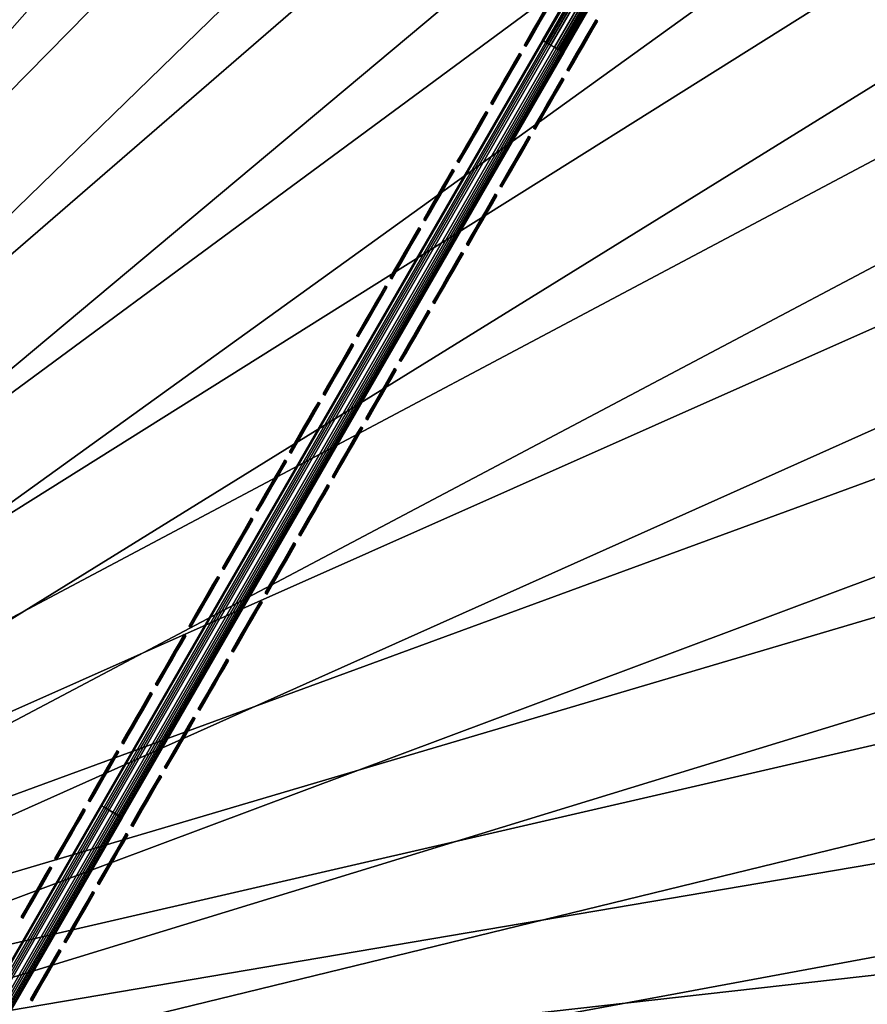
# Model space of a CAD drawing. Header units: inches. Extents: x 0 to 54.6, y -45.5 to 0.
# Tile 45 of 135: x 19.5 to 22.9, y -29.4 to -25.4. Entities that reach past the tile are written whole.
import ezdxf

# ---------------------------------------------------------------- set-up
doc = ezdxf.new("R2010")
doc.units = ezdxf.units.IN
doc.header["$LTSCALE"] = 0.03937
doc.header["$MEASUREMENT"] = 0
for name, color, linetype in [('A-FURN-3-ST', 151, 'Continuous'), ('A-FURN-3-ST-SEAM', 250, 'Continuous'), ('A-FURN-3-STITCH', 15, 'Continuous')]:
    doc.layers.add(name, color=color, linetype=linetype)

msp = doc.modelspace()

# ---------------------------------------------------------------- meshes
at = {"layer": 'A-FURN-3-ST'}
mesh = msp.add_polyface(dxfattribs=at)
corners = [(24.0013, -5.9436, 18), (23.3556, -5.3691, 17.9626), (21.9419, -5.1204, 18), (21.3456, -4.5948, 17.9626), (19.8543, -4.3715, 18), (19.31, -3.8905, 17.9626), (23.6478, -4.6483, 17.1854), (23.6619, -4.6134, 16.9008), (21.6126, -3.8643, 17.1854), (21.5749, -3.9676, 17.4505), (23.6065, -4.7502, 17.4505), (21.5149, -4.1318, 17.6781), (23.5408, -4.9122, 17.6781), (21.4367, -4.3457, 17.8528), (23.4553, -5.1233, 17.8528), (21.6256, -3.8289, 16.9008), (19.3924, -3.6384, 17.8528), (23.6652, -4.6052, 5.5004), (21.6286, -3.8206, 5.5004), (23.651, -4.6404, 5.3089), (21.6156, -3.8563, 5.3089), (23.4777, -5.0687, 5), (21.4572, -4.2904, 5), (23.5495, -4.8913, 5.0381), (21.5229, -4.1106, 5.0381), (21.5785, -3.9581, 5.1466), (23.6104, -4.7409, 5.1466), (19.4111, -3.5825, 5), (29.3604, -7.8167, 5), (14.7844, -30.7361, 5), (13.2536, -30.0776, 5), (27.4316, -6.8329, 5), (11.6935, -29.4918, 5), (25.4699, -5.9166, 5), (10.1077, -28.9798, 5), (8.4995, -28.5428, 5), (17.3416, -2.9458, 5), (6.8727, -28.1818, 5), (15.2514, -2.3813, 5), (13.1428, -1.8894, 5), (15.0337, -30.1903, 18), (29.9842, -8.848, 18), (13.4766, -29.5206, 18), (28.025, -7.8086, 18), (26.0299, -6.84, 18), (11.8898, -28.9248, 18), (10.2767, -28.4041, 18), (8.641, -27.9597, 18), (17.7413, -3.6978, 18), (6.9862, -27.5926, 18), (15.6054, -3.1004, 18), (13.4496, -2.5797, 18), (5.316, -27.3037, 18), (11.2764, -2.1367, 18)]
mesh.append_faces([[corners[k] for k in face] for face in [(0, 1, 2), (2, 1, 3), (2, 3, 4), (4, 3, 5), (6, 7, 8), (6, 8, 9, 10), (10, 9, 11, 12), (12, 11, 13, 14), (14, 13, 3, 1), (7, 15, 8), (13, 16, 5, 3), (7, 17, 15), (15, 17, 18), (17, 19, 20), (17, 20, 18), (21, 22, 23), (23, 22, 24), (23, 24, 25, 26), (26, 25, 20, 19), (22, 27, 24), (28, 29, 30), (28, 30, 31), (31, 30, 32), (31, 32, 33), (33, 32, 21), (21, 32, 34), (21, 34, 22), (22, 34, 35), (22, 35, 27), (27, 35, 36), (36, 35, 37), (36, 37, 38), (38, 37, 39), (40, 41, 42), (42, 43, 44), (42, 44, 45), (45, 44, 0), (45, 0, 46), (46, 0, 2), (46, 2, 4), (46, 4, 47), (47, 4, 48), (47, 48, 49), (49, 48, 50), (49, 50, 51), (52, 51, 53)]])
mesh = msp.add_polyface(dxfattribs=at)
corners = [(40.8466, -16.4914, 18), (41.5353, -16.7223, 17.9626), (39.9076, -15.3115, 17.9626), (39.1543, -15.058, 18), (38.232, -13.958, 17.9626), (41.8646, -16.3554, 17.6781), (40.2239, -14.9335, 17.6781), (40.0778, -15.1081, 17.8528), (41.7124, -16.5249, 17.8528), (42.08, -16.1154, 16.9008), (40.4309, -14.6862, 16.9008), (40.4067, -14.715, 17.1854), (38.7102, -13.3446, 17.1854), (38.5351, -13.5692, 17.6781), (38.395, -13.7488, 17.8528), (40.4365, -14.6794, 5.5004), (42.0604, -16.1371, 5.3089), (40.4121, -14.7085, 5.3089), (40.1154, -15.0627, 5), (38.5489, -13.5512, 5.0381), (40.2383, -14.9159, 5.0381), (41.7516, -16.4808, 5), (16.2827, -31.4657, 5), (14.7844, -30.7361, 5), (54.008, -31.5298, 5), (52.8857, -29.6782, 5), (51.6999, -27.8666, 5), (50.4521, -26.0972, 5), (49.1438, -24.372, 5), (47.7765, -22.6932, 5), (46.3519, -21.0627, 5), (44.8717, -19.4826, 5), (43.3376, -17.9546, 5), (38.4311, -13.7021, 5), (36.7007, -12.4007, 5), (34.9263, -11.16, 5), (33.11, -9.9815, 5), (31.2539, -8.8666, 5), (29.3604, -7.8167, 5), (16.5576, -30.9324, 18), (53.4807, -31.8342, 18), (15.0337, -30.1903, 18), (52.3299, -29.9383, 18), (51.1119, -28.0849, 18), (49.8283, -26.2762, 18), (48.4808, -24.5148, 18), (47.0709, -22.8027, 18), (45.6007, -21.1422, 18), (44.0719, -19.5355, 18), (42.4865, -17.9845, 18), (37.4117, -13.6861, 18), (35.621, -12.3775, 18), (33.7847, -11.1339, 18), (31.9049, -9.9569, 18), (29.9842, -8.848, 18), (13.4766, -29.5206, 18), (28.025, -7.8086, 18)]
mesh.append_faces([[corners[k] for k in face] for face in [(0, 1, 2), (0, 2, 3), (3, 2, 4), (5, 6, 7, 8), (8, 7, 2, 1), (9, 10, 11), (11, 10, 12), (6, 13, 14, 7), (7, 14, 4, 2), (15, 16, 17), (18, 19, 20), (18, 20, 21), (22, 23, 24), (24, 23, 25), (25, 23, 26), (26, 23, 27), (27, 23, 28), (28, 23, 29), (29, 23, 30), (30, 23, 31), (31, 23, 32), (32, 23, 21), (21, 23, 18), (18, 23, 33), (33, 23, 34), (34, 23, 35), (35, 23, 36), (36, 23, 37), (37, 23, 38), (39, 40, 41), (41, 40, 42), (41, 42, 43), (43, 44, 41), (41, 44, 45), (41, 45, 46), (46, 47, 41), (41, 47, 48), (41, 48, 49), (49, 0, 41), (41, 0, 3), (41, 3, 50), (50, 51, 41), (41, 51, 52), (41, 52, 53), (53, 54, 41), (55, 54, 56)]])
at = {"layer": 'A-FURN-3-ST-SEAM'}
mesh = msp.add_polyface(dxfattribs=at)
corners = [(24.5433, -20.5898, 18.0044), (24.54, -20.5879, 18.0235), (21.6684, -25.5692, 18.0044), (21.6623, -25.5656, 18.0299), (19.8809, -28.6653, 18.0044), (21.6082, -25.5344, 18.0503), (21.6386, -25.5519, 18.0516), (24.5, -20.5648, 18.0544), (24.5166, -20.5743, 18.0506), (21.6522, -25.5598, 18.0434), (24.5306, -20.5824, 18.0398), (24.4834, -20.5552, 18.0506), (21.5953, -25.5269, 18.0406), (21.5821, -25.5193, 18.0089), (21.5863, -25.5217, 18.0261), (24.46, -20.5417, 18.0236), (24.4694, -20.5471, 18.0398), (24.4567, -20.5398, 18.0044), (21.5834, -25.5201, 17.9912), (19.7959, -28.6162, 17.9912), (19.7945, -28.6155, 18.0089), (21.6454, -25.5559, 17.9607), (21.6309, -25.5475, 17.9549), (24.5165, -20.5743, 17.9582), (24.5, -20.5647, 17.9544), (21.6156, -25.5387, 17.9559), (24.4834, -20.5552, 17.9582), (21.6016, -25.5306, 17.9632), (24.4694, -20.5471, 17.9691), (24.46, -20.5417, 17.9853), (24.5306, -20.5824, 17.969), (21.6573, -25.5627, 17.9719), (19.8779, -28.6636, 17.987), (21.6655, -25.5674, 17.987), (24.54, -20.5879, 17.9853)]
mesh.append_faces([[corners[k] for k in face] for face in [(0, 1, 2), (2, 1, 3), (2, 3, 4), (5, 6, 7), (7, 6, 8), (8, 6, 9), (8, 9, 10), (10, 9, 3), (10, 3, 1), (7, 11, 5), (5, 11, 12), (13, 14, 15), (15, 14, 16), (16, 14, 12), (16, 12, 11), (15, 17, 13), (13, 17, 18), (13, 18, 19, 20), (21, 22, 23), (23, 22, 24), (24, 22, 25), (24, 25, 26), (26, 25, 27), (26, 27, 28), (28, 27, 18), (28, 18, 29), (29, 18, 17), (23, 30, 21), (21, 30, 31), (2, 32, 33), (2, 33, 0), (0, 33, 34), (34, 33, 31), (34, 31, 30)]])
mesh = msp.add_polyface(dxfattribs=at)
corners = [(19.8809, -28.6653, 18.0044), (21.6623, -25.5656, 18.0299), (19.8748, -28.6618, 18.0299), (18.0933, -31.7615, 18.0044), (18.0872, -31.758, 18.0299), (18.033, -31.7267, 18.0503), (18.0634, -31.7442, 18.0516), (19.851, -28.6481, 18.0516), (19.8206, -28.6305, 18.0503), (21.6386, -25.5519, 18.0516), (21.6082, -25.5344, 18.0503), (21.5953, -25.5269, 18.0406), (19.8077, -28.6231, 18.0406), (18.0201, -31.7192, 18.0406), (17.9002, -31.8965, 17.9879), (17.9027, -31.9018, 18.0047), (18.0111, -31.714, 18.0261), (18.0069, -31.7116, 18.0089), (19.7987, -28.6179, 18.0261), (19.7945, -28.6155, 18.0089), (21.5863, -25.5217, 18.0261), (21.5821, -25.5193, 18.0089), (19.7959, -28.6162, 17.9912), (18.0083, -31.7124, 17.9912), (17.9033, -31.8943, 17.9705), (18.0703, -31.7482, 17.9607), (18.0558, -31.7398, 17.9549), (19.8434, -28.6437, 17.9549), (19.8578, -28.652, 17.9607), (21.6309, -25.5475, 17.9549), (21.6454, -25.5559, 17.9607), (21.6573, -25.5627, 17.9719), (19.8698, -28.6589, 17.9719), (18.0822, -31.7551, 17.9719), (18.0903, -31.7598, 17.987), (19.8779, -28.6636, 17.987), (21.6684, -25.5692, 18.0044), (21.6655, -25.5674, 17.987), (21.6156, -25.5387, 17.9559), (19.828, -28.6348, 17.9559), (18.0405, -31.731, 17.9559), (21.5834, -25.5201, 17.9912), (21.6016, -25.5306, 17.9632), (19.814, -28.6267, 17.9632), (21.6522, -25.5598, 18.0434), (19.8646, -28.6559, 18.0434), (18.0265, -31.7229, 17.9632), (18.0771, -31.7521, 18.0434)]
mesh.append_faces([[corners[k] for k in face] for face in [(0, 1, 2), (0, 2, 3), (3, 2, 4), (5, 6, 7, 8), (8, 7, 9, 10), (10, 11, 12, 8), (8, 12, 13, 5), (14, 15, 16, 17), (17, 16, 18, 19), (19, 18, 20, 21), (19, 22, 23, 17), (17, 23, 24, 14), (25, 26, 27, 28), (28, 27, 29, 30), (30, 31, 32, 28), (28, 32, 33, 25), (3, 34, 0), (0, 34, 35), (0, 35, 36), (32, 31, 37, 35), (38, 29, 27, 39), (39, 27, 26, 40), (22, 41, 42, 43), (43, 42, 38, 39), (12, 11, 20, 18), (2, 1, 44, 45), (45, 44, 9, 7), (34, 33, 32, 35), (40, 46, 43, 39), (46, 23, 22, 43), (16, 13, 12, 18), (6, 47, 45, 7), (47, 4, 2, 45)]])
at = {"layer": 'A-FURN-3-STITCH'}
mesh = msp.add_polymesh((7, 4), dxfattribs=at)
for k, corner in enumerate([(21.5075, -25.5387, 18.0045), (21.5098, -25.54, 18.0044), (21.5143, -25.5426, 18.0044), (21.5165, -25.5439, 18.0045), (21.5267, -25.5055, 18.0121), (21.5289, -25.5068, 18.0166), (21.5334, -25.5094, 18.0166), (21.5357, -25.5107, 18.0121), (21.5461, -25.4718, 18.0167), (21.5483, -25.4731, 18.0212), (21.5529, -25.4757, 18.0212), (21.5551, -25.477, 18.0167), (21.5656, -25.438, 18.0182), (21.5679, -25.4393, 18.0227), (21.5724, -25.4419, 18.0227), (21.5746, -25.4432, 18.0182), (21.5852, -25.4042, 18.0167), (21.5874, -25.4055, 18.0212), (21.5919, -25.4081, 18.0212), (21.5942, -25.4094, 18.0167), (21.6046, -25.3705, 18.0121), (21.6068, -25.3718, 18.0166), (21.6113, -25.3744, 18.0166), (21.6136, -25.3757, 18.0121), (21.6238, -25.3373, 18.0045), (21.626, -25.3386, 18.0045), (21.6305, -25.3412, 18.0045), (21.6328, -25.3425, 18.0045)]):
    mesh.set_mesh_vertex(divmod(k, 4), corner)
mesh = msp.add_polymesh((7, 4), dxfattribs=at)
for k, corner in enumerate([(21.6804, -25.6385, 18.0045), (21.6827, -25.6398, 18.0044), (21.6872, -25.6424, 18.0044), (21.6894, -25.6437, 18.0045), (21.6996, -25.6053, 18.0121), (21.7019, -25.6066, 18.0166), (21.7064, -25.6092, 18.0166), (21.7086, -25.6105, 18.0121), (21.719, -25.5717, 18.0167), (21.7213, -25.573, 18.0212), (21.7258, -25.5756, 18.0212), (21.728, -25.5769, 18.0167), (21.7386, -25.5378, 18.0182), (21.7408, -25.5391, 18.0227), (21.7453, -25.5417, 18.0227), (21.7476, -25.543, 18.0182), (21.7581, -25.504, 18.0167), (21.7603, -25.5053, 18.0212), (21.7649, -25.5079, 18.0212), (21.7671, -25.5092, 18.0167), (21.7775, -25.4704, 18.0121), (21.7798, -25.4717, 18.0166), (21.7843, -25.4743, 18.0166), (21.7865, -25.4756, 18.0121), (21.7967, -25.4372, 18.0045), (21.7989, -25.4385, 18.0045), (21.8034, -25.4411, 18.0045), (21.8057, -25.4424, 18.0045)]):
    mesh.set_mesh_vertex(divmod(k, 4), corner)
mesh = msp.add_polymesh((7, 4), dxfattribs=at)
for k, corner in enumerate([(21.3717, -25.7738, 18.0045), (21.374, -25.7751, 18.0044), (21.3785, -25.7777, 18.0044), (21.3808, -25.779, 18.0045), (21.3909, -25.7406, 18.0121), (21.3932, -25.7419, 18.0166), (21.3977, -25.7445, 18.0166), (21.3999, -25.7458, 18.0121), (21.4103, -25.707, 18.0167), (21.4126, -25.7083, 18.0212), (21.4171, -25.7109, 18.0212), (21.4193, -25.7122, 18.0167), (21.4299, -25.6732, 18.0182), (21.4321, -25.6745, 18.0227), (21.4366, -25.6771, 18.0227), (21.4389, -25.6784, 18.0182), (21.4494, -25.6393, 18.0167), (21.4517, -25.6406, 18.0212), (21.4562, -25.6432, 18.0212), (21.4584, -25.6445, 18.0167), (21.4688, -25.6057, 18.0121), (21.4711, -25.607, 18.0166), (21.4756, -25.6096, 18.0166), (21.4778, -25.6109, 18.0121), (21.488, -25.5725, 18.0045), (21.4902, -25.5738, 18.0045), (21.4948, -25.5764, 18.0045), (21.497, -25.5777, 18.0045)]):
    mesh.set_mesh_vertex(divmod(k, 4), corner)
mesh = msp.add_polymesh((7, 4), dxfattribs=at)
for k, corner in enumerate([(21.5447, -25.8737, 18.0045), (21.5469, -25.875, 18.0044), (21.5514, -25.8776, 18.0044), (21.5537, -25.8789, 18.0045), (21.5638, -25.8405, 18.0121), (21.5661, -25.8418, 18.0166), (21.5706, -25.8444, 18.0166), (21.5729, -25.8457, 18.0121), (21.5833, -25.8068, 18.0167), (21.5855, -25.8081, 18.0212), (21.59, -25.8107, 18.0212), (21.5923, -25.812, 18.0167), (21.6028, -25.773, 18.0182), (21.605, -25.7743, 18.0227), (21.6096, -25.7769, 18.0227), (21.6118, -25.7782, 18.0182), (21.6223, -25.7392, 18.0167), (21.6246, -25.7405, 18.0212), (21.6291, -25.7431, 18.0212), (21.6313, -25.7444, 18.0167), (21.6417, -25.7055, 18.0121), (21.644, -25.7068, 18.0166), (21.6485, -25.7094, 18.0166), (21.6508, -25.7107, 18.0121), (21.6609, -25.6723, 18.0045), (21.6632, -25.6736, 18.0045), (21.6677, -25.6762, 18.0045), (21.6699, -25.6775, 18.0045)]):
    mesh.set_mesh_vertex(divmod(k, 4), corner)
mesh = msp.add_polymesh((7, 4), dxfattribs=at)
for k, corner in enumerate([(21.236, -26.009, 18.0045), (21.2382, -26.0103, 18.0044), (21.2427, -26.0129, 18.0044), (21.245, -26.0142, 18.0045), (21.2551, -25.9758, 18.0121), (21.2574, -25.9771, 18.0166), (21.2619, -25.9797, 18.0166), (21.2642, -25.981, 18.0121), (21.2746, -25.9421, 18.0167), (21.2768, -25.9434, 18.0212), (21.2813, -25.946, 18.0212), (21.2836, -25.9473, 18.0167), (21.2941, -25.9083, 18.0182), (21.2964, -25.9096, 18.0227), (21.3009, -25.9122, 18.0227), (21.3031, -25.9135, 18.0182), (21.3136, -25.8745, 18.0167), (21.3159, -25.8758, 18.0212), (21.3204, -25.8784, 18.0212), (21.3227, -25.8797, 18.0167), (21.333, -25.8408, 18.0121), (21.3353, -25.8421, 18.0166), (21.3398, -25.8447, 18.0166), (21.3421, -25.846, 18.0121), (21.3522, -25.8076, 18.0045), (21.3545, -25.8089, 18.0045), (21.359, -25.8115, 18.0045), (21.3612, -25.8128, 18.0045)]):
    mesh.set_mesh_vertex(divmod(k, 4), corner)
mesh = msp.add_polymesh((7, 4), dxfattribs=at)
for k, corner in enumerate([(21.4089, -26.1088, 18.0045), (21.4112, -26.1101, 18.0044), (21.4157, -26.1127, 18.0044), (21.4179, -26.114, 18.0045), (21.4281, -26.0756, 18.0121), (21.4303, -26.0769, 18.0166), (21.4348, -26.0795, 18.0166), (21.4371, -26.0808, 18.0121), (21.4475, -26.042, 18.0167), (21.4497, -26.0433, 18.0212), (21.4543, -26.0459, 18.0212), (21.4565, -26.0472, 18.0167), (21.467, -26.0081, 18.0182), (21.4693, -26.0094, 18.0227), (21.4738, -26.012, 18.0227), (21.476, -26.0133, 18.0182), (21.4866, -25.9743, 18.0167), (21.4888, -25.9756, 18.0212), (21.4933, -25.9782, 18.0212), (21.4956, -25.9795, 18.0167), (21.506, -25.9407, 18.0121), (21.5082, -25.942, 18.0166), (21.5127, -25.9446, 18.0166), (21.515, -25.9459, 18.0121), (21.5252, -25.9075, 18.0045), (21.5274, -25.9088, 18.0045), (21.5319, -25.9114, 18.0045), (21.5342, -25.9127, 18.0045)]):
    mesh.set_mesh_vertex(divmod(k, 4), corner)
mesh = msp.add_polymesh((7, 4), dxfattribs=at)
for k, corner in enumerate([(21.1002, -26.2441, 18.0045), (21.1025, -26.2454, 18.0044), (21.107, -26.248, 18.0044), (21.1092, -26.2493, 18.0045), (21.1194, -26.2109, 18.0121), (21.1216, -26.2122, 18.0166), (21.1261, -26.2148, 18.0166), (21.1284, -26.2161, 18.0121), (21.1388, -26.1773, 18.0167), (21.1411, -26.1786, 18.0212), (21.1456, -26.1812, 18.0212), (21.1478, -26.1825, 18.0167), (21.1583, -26.1435, 18.0182), (21.1606, -26.1448, 18.0227), (21.1651, -26.1474, 18.0227), (21.1674, -26.1487, 18.0182), (21.1779, -26.1096, 18.0167), (21.1801, -26.1109, 18.0212), (21.1846, -26.1135, 18.0212), (21.1869, -26.1148, 18.0167), (21.1973, -26.076, 18.0121), (21.1995, -26.0773, 18.0166), (21.204, -26.0799, 18.0166), (21.2063, -26.0812, 18.0121), (21.2165, -26.0428, 18.0045), (21.2187, -26.0441, 18.0045), (21.2232, -26.0467, 18.0045), (21.2255, -26.048, 18.0045)]):
    mesh.set_mesh_vertex(divmod(k, 4), corner)
mesh = msp.add_polymesh((7, 4), dxfattribs=at)
for k, corner in enumerate([(21.2731, -26.344, 18.0045), (21.2754, -26.3453, 18.0044), (21.2799, -26.3479, 18.0044), (21.2822, -26.3492, 18.0045), (21.2923, -26.3108, 18.0121), (21.2946, -26.3121, 18.0166), (21.2991, -26.3147, 18.0166), (21.3013, -26.316, 18.0121), (21.3117, -26.2771, 18.0167), (21.314, -26.2784, 18.0212), (21.3185, -26.281, 18.0212), (21.3207, -26.2823, 18.0167), (21.3313, -26.2433, 18.0182), (21.3335, -26.2446, 18.0227), (21.338, -26.2472, 18.0227), (21.3403, -26.2485, 18.0182), (21.3508, -26.2095, 18.0167), (21.3531, -26.2108, 18.0212), (21.3576, -26.2134, 18.0212), (21.3598, -26.2147, 18.0167), (21.3702, -26.1758, 18.0121), (21.3725, -26.1771, 18.0166), (21.377, -26.1797, 18.0166), (21.3792, -26.181, 18.0121), (21.3894, -26.1426, 18.0045), (21.3916, -26.1439, 18.0045), (21.3962, -26.1465, 18.0045), (21.3984, -26.1478, 18.0045)]):
    mesh.set_mesh_vertex(divmod(k, 4), corner)
mesh = msp.add_polymesh((7, 4), dxfattribs=at)
for k, corner in enumerate([(20.9644, -26.4793, 18.0045), (20.9667, -26.4806, 18.0044), (20.9712, -26.4832, 18.0044), (20.9735, -26.4845, 18.0045), (20.9836, -26.4461, 18.0121), (20.9859, -26.4474, 18.0166), (20.9904, -26.45, 18.0166), (20.9926, -26.4513, 18.0121), (21.003, -26.4124, 18.0167), (21.0053, -26.4137, 18.0212), (21.0098, -26.4163, 18.0212), (21.0121, -26.4177, 18.0167), (21.0226, -26.3786, 18.0182), (21.0248, -26.3799, 18.0227), (21.0293, -26.3825, 18.0227), (21.0316, -26.3838, 18.0182), (21.0421, -26.3448, 18.0167), (21.0444, -26.3461, 18.0212), (21.0489, -26.3487, 18.0212), (21.0511, -26.35, 18.0167), (21.0615, -26.3111, 18.0121), (21.0638, -26.3124, 18.0166), (21.0683, -26.315, 18.0166), (21.0705, -26.3163, 18.0121), (21.0807, -26.2779, 18.0045), (21.083, -26.2792, 18.0045), (21.0875, -26.2818, 18.0045), (21.0897, -26.2831, 18.0045)]):
    mesh.set_mesh_vertex(divmod(k, 4), corner)
mesh = msp.add_polymesh((7, 4), dxfattribs=at)
for k, corner in enumerate([(21.1374, -26.5791, 18.0045), (21.1396, -26.5804, 18.0044), (21.1441, -26.583, 18.0044), (21.1464, -26.5843, 18.0045), (21.1565, -26.5459, 18.0121), (21.1588, -26.5472, 18.0166), (21.1633, -26.5498, 18.0166), (21.1656, -26.5511, 18.0121), (21.176, -26.5123, 18.0167), (21.1782, -26.5136, 18.0212), (21.1827, -26.5162, 18.0212), (21.185, -26.5175, 18.0167), (21.1955, -26.4784, 18.0182), (21.1978, -26.4797, 18.0227), (21.2023, -26.4824, 18.0227), (21.2045, -26.4837, 18.0182), (21.215, -26.4446, 18.0167), (21.2173, -26.4459, 18.0212), (21.2218, -26.4485, 18.0212), (21.2241, -26.4498, 18.0167), (21.2344, -26.411, 18.0121), (21.2367, -26.4123, 18.0166), (21.2412, -26.4149, 18.0166), (21.2435, -26.4162, 18.0121), (21.2536, -26.3778, 18.0045), (21.2559, -26.3791, 18.0045), (21.2604, -26.3817, 18.0045), (21.2626, -26.383, 18.0045)]):
    mesh.set_mesh_vertex(divmod(k, 4), corner)
mesh = msp.add_polymesh((7, 4), dxfattribs=at)
for k, corner in enumerate([(20.8287, -26.7144, 18.0045), (20.8309, -26.7157, 18.0044), (20.8354, -26.7183, 18.0044), (20.8377, -26.7196, 18.0045), (20.8479, -26.6812, 18.0121), (20.8501, -26.6825, 18.0166), (20.8546, -26.6851, 18.0166), (20.8569, -26.6864, 18.0121), (20.8673, -26.6476, 18.0167), (20.8695, -26.6489, 18.0212), (20.874, -26.6515, 18.0212), (20.8763, -26.6528, 18.0167), (20.8868, -26.6138, 18.0182), (20.8891, -26.6151, 18.0227), (20.8936, -26.6177, 18.0227), (20.8958, -26.619, 18.0182), (20.9063, -26.5799, 18.0167), (20.9086, -26.5812, 18.0212), (20.9131, -26.5838, 18.0212), (20.9154, -26.5851, 18.0167), (20.9258, -26.5463, 18.0121), (20.928, -26.5476, 18.0166), (20.9325, -26.5502, 18.0166), (20.9348, -26.5515, 18.0121), (20.9449, -26.5131, 18.0045), (20.9472, -26.5144, 18.0045), (20.9517, -26.517, 18.0045), (20.954, -26.5183, 18.0045)]):
    mesh.set_mesh_vertex(divmod(k, 4), corner)
mesh = msp.add_polymesh((7, 4), dxfattribs=at)
for k, corner in enumerate([(21.0016, -26.8143, 18.0045), (21.0039, -26.8156, 18.0044), (21.0084, -26.8182, 18.0044), (21.0106, -26.8195, 18.0045), (21.0208, -26.7811, 18.0121), (21.023, -26.7824, 18.0166), (21.0275, -26.785, 18.0166), (21.0298, -26.7863, 18.0121), (21.0402, -26.7474, 18.0167), (21.0425, -26.7487, 18.0212), (21.047, -26.7513, 18.0212), (21.0492, -26.7526, 18.0167), (21.0597, -26.7136, 18.0182), (21.062, -26.7149, 18.0227), (21.0665, -26.7175, 18.0227), (21.0688, -26.7188, 18.0182), (21.0793, -26.6798, 18.0167), (21.0815, -26.6811, 18.0212), (21.086, -26.6837, 18.0212), (21.0883, -26.685, 18.0167), (21.0987, -26.6461, 18.0121), (21.1009, -26.6474, 18.0166), (21.1054, -26.65, 18.0166), (21.1077, -26.6513, 18.0121), (21.1179, -26.6129, 18.0045), (21.1201, -26.6142, 18.0045), (21.1246, -26.6168, 18.0045), (21.1269, -26.6181, 18.0045)]):
    mesh.set_mesh_vertex(divmod(k, 4), corner)
mesh = msp.add_polymesh((7, 4), dxfattribs=at)
for k, corner in enumerate([(20.6929, -26.9496, 18.0045), (20.6952, -26.9509, 18.0044), (20.6997, -26.9535, 18.0044), (20.7019, -26.9548, 18.0045), (20.7121, -26.9164, 18.0121), (20.7143, -26.9177, 18.0166), (20.7189, -26.9203, 18.0166), (20.7211, -26.9216, 18.0121), (20.7315, -26.8827, 18.0167), (20.7338, -26.884, 18.0212), (20.7383, -26.8867, 18.0212), (20.7405, -26.888, 18.0167), (20.751, -26.8489, 18.0182), (20.7533, -26.8502, 18.0227), (20.7578, -26.8528, 18.0227), (20.7601, -26.8541, 18.0182), (20.7706, -26.8151, 18.0167), (20.7728, -26.8164, 18.0212), (20.7773, -26.819, 18.0212), (20.7796, -26.8203, 18.0167), (20.79, -26.7814, 18.0121), (20.7922, -26.7827, 18.0166), (20.7968, -26.7853, 18.0166), (20.799, -26.7867, 18.0121), (20.8092, -26.7482, 18.0045), (20.8114, -26.7495, 18.0045), (20.8159, -26.7521, 18.0045), (20.8182, -26.7534, 18.0045)]):
    mesh.set_mesh_vertex(divmod(k, 4), corner)
mesh = msp.add_polymesh((7, 4), dxfattribs=at)
for k, corner in enumerate([(20.8658, -27.0494, 18.0045), (20.8681, -27.0507, 18.0044), (20.8726, -27.0533, 18.0044), (20.8749, -27.0546, 18.0045), (20.885, -27.0162, 18.0121), (20.8873, -27.0175, 18.0166), (20.8918, -27.0201, 18.0166), (20.894, -27.0214, 18.0121), (20.9044, -26.9826, 18.0167), (20.9067, -26.9839, 18.0212), (20.9112, -26.9865, 18.0212), (20.9135, -26.9878, 18.0167), (20.924, -26.9487, 18.0182), (20.9262, -26.9501, 18.0227), (20.9307, -26.9527, 18.0227), (20.933, -26.954, 18.0182), (20.9435, -26.9149, 18.0167), (20.9458, -26.9162, 18.0212), (20.9503, -26.9188, 18.0212), (20.9525, -26.9201, 18.0167), (20.9629, -26.8813, 18.0121), (20.9652, -26.8826, 18.0166), (20.9697, -26.8852, 18.0166), (20.9719, -26.8865, 18.0121), (20.9821, -26.8481, 18.0045), (20.9843, -26.8494, 18.0045), (20.9889, -26.852, 18.0045), (20.9911, -26.8533, 18.0045)]):
    mesh.set_mesh_vertex(divmod(k, 4), corner)
mesh = msp.add_polymesh((7, 4), dxfattribs=at)
for k, corner in enumerate([(20.5571, -27.1847, 18.0045), (20.5594, -27.186, 18.0044), (20.5639, -27.1886, 18.0044), (20.5662, -27.1899, 18.0045), (20.5763, -27.1515, 18.0121), (20.5786, -27.1528, 18.0166), (20.5831, -27.1554, 18.0166), (20.5853, -27.1567, 18.0121), (20.5957, -27.1179, 18.0167), (20.598, -27.1192, 18.0212), (20.6025, -27.1218, 18.0212), (20.6048, -27.1231, 18.0167), (20.6153, -27.0841, 18.0182), (20.6175, -27.0854, 18.0227), (20.622, -27.088, 18.0227), (20.6243, -27.0893, 18.0182), (20.6348, -27.0502, 18.0167), (20.6371, -27.0515, 18.0212), (20.6416, -27.0541, 18.0212), (20.6438, -27.0554, 18.0167), (20.6542, -27.0166, 18.0121), (20.6565, -27.0179, 18.0166), (20.661, -27.0205, 18.0166), (20.6632, -27.0218, 18.0121), (20.6734, -26.9834, 18.0045), (20.6757, -26.9847, 18.0045), (20.6802, -26.9873, 18.0045), (20.6824, -26.9886, 18.0045)]):
    mesh.set_mesh_vertex(divmod(k, 4), corner)
mesh = msp.add_polymesh((7, 4), dxfattribs=at)
for k, corner in enumerate([(20.7301, -27.2846, 18.0045), (20.7323, -27.2859, 18.0044), (20.7368, -27.2885, 18.0044), (20.7391, -27.2898, 18.0045), (20.7493, -27.2514, 18.0121), (20.7515, -27.2527, 18.0166), (20.756, -27.2553, 18.0166), (20.7583, -27.2566, 18.0121), (20.7687, -27.2177, 18.0167), (20.7709, -27.219, 18.0212), (20.7754, -27.2216, 18.0212), (20.7777, -27.2229, 18.0167), (20.7882, -27.1839, 18.0182), (20.7905, -27.1852, 18.0227), (20.795, -27.1878, 18.0227), (20.7972, -27.1891, 18.0182), (20.8077, -27.1501, 18.0167), (20.81, -27.1514, 18.0212), (20.8145, -27.154, 18.0212), (20.8168, -27.1553, 18.0167), (20.8272, -27.1164, 18.0121), (20.8294, -27.1177, 18.0166), (20.8339, -27.1203, 18.0166), (20.8362, -27.1216, 18.0121), (20.8463, -27.0832, 18.0045), (20.8486, -27.0845, 18.0045), (20.8531, -27.0871, 18.0045), (20.8553, -27.0884, 18.0045)]):
    mesh.set_mesh_vertex(divmod(k, 4), corner)
mesh = msp.add_polymesh((7, 4), dxfattribs=at)
for k, corner in enumerate([(20.4214, -27.4199, 18.0045), (20.4236, -27.4212, 18.0044), (20.4281, -27.4238, 18.0044), (20.4304, -27.4251, 18.0045), (20.4406, -27.3867, 18.0121), (20.4428, -27.388, 18.0166), (20.4473, -27.3906, 18.0166), (20.4496, -27.3919, 18.0121), (20.46, -27.353, 18.0167), (20.4622, -27.3544, 18.0212), (20.4667, -27.357, 18.0212), (20.469, -27.3583, 18.0167), (20.4795, -27.3192, 18.0182), (20.4818, -27.3205, 18.0227), (20.4863, -27.3231, 18.0227), (20.4885, -27.3244, 18.0182), (20.499, -27.2854, 18.0167), (20.5013, -27.2867, 18.0212), (20.5058, -27.2893, 18.0212), (20.5081, -27.2906, 18.0167), (20.5185, -27.2517, 18.0121), (20.5207, -27.253, 18.0166), (20.5252, -27.2557, 18.0166), (20.5275, -27.257, 18.0121), (20.5376, -27.2185, 18.0045), (20.5399, -27.2198, 18.0045), (20.5444, -27.2224, 18.0045), (20.5467, -27.2237, 18.0045)]):
    mesh.set_mesh_vertex(divmod(k, 4), corner)
mesh = msp.add_polymesh((7, 4), dxfattribs=at)
for k, corner in enumerate([(20.5943, -27.5197, 18.0045), (20.5966, -27.521, 18.0044), (20.6011, -27.5236, 18.0044), (20.6033, -27.5249, 18.0045), (20.6135, -27.4865, 18.0121), (20.6157, -27.4878, 18.0166), (20.6203, -27.4904, 18.0166), (20.6225, -27.4917, 18.0121), (20.6329, -27.4529, 18.0167), (20.6352, -27.4542, 18.0212), (20.6397, -27.4568, 18.0212), (20.6419, -27.4581, 18.0167), (20.6524, -27.4191, 18.0182), (20.6547, -27.4204, 18.0227), (20.6592, -27.423, 18.0227), (20.6615, -27.4243, 18.0182), (20.672, -27.3852, 18.0167), (20.6742, -27.3865, 18.0212), (20.6787, -27.3891, 18.0212), (20.681, -27.3904, 18.0167), (20.6914, -27.3516, 18.0121), (20.6936, -27.3529, 18.0166), (20.6982, -27.3555, 18.0166), (20.7004, -27.3568, 18.0121), (20.7106, -27.3184, 18.0045), (20.7128, -27.3197, 18.0045), (20.7173, -27.3223, 18.0045), (20.7196, -27.3236, 18.0045)]):
    mesh.set_mesh_vertex(divmod(k, 4), corner)
mesh = msp.add_polymesh((7, 4), dxfattribs=at)
for k, corner in enumerate([(20.2856, -27.655, 18.0045), (20.2879, -27.6563, 18.0044), (20.2924, -27.6589, 18.0044), (20.2946, -27.6602, 18.0045), (20.3048, -27.6218, 18.0121), (20.307, -27.6231, 18.0166), (20.3116, -27.6257, 18.0166), (20.3138, -27.627, 18.0121), (20.3242, -27.5882, 18.0167), (20.3265, -27.5895, 18.0212), (20.331, -27.5921, 18.0212), (20.3332, -27.5934, 18.0167), (20.3437, -27.5544, 18.0182), (20.346, -27.5557, 18.0227), (20.3505, -27.5583, 18.0227), (20.3528, -27.5596, 18.0182), (20.3633, -27.5205, 18.0167), (20.3655, -27.5218, 18.0212), (20.37, -27.5244, 18.0212), (20.3723, -27.5257, 18.0167), (20.3827, -27.4869, 18.0121), (20.385, -27.4882, 18.0166), (20.3895, -27.4908, 18.0166), (20.3917, -27.4921, 18.0121), (20.4019, -27.4537, 18.0045), (20.4041, -27.455, 18.0045), (20.4086, -27.4576, 18.0045), (20.4109, -27.4589, 18.0045)]):
    mesh.set_mesh_vertex(divmod(k, 4), corner)
mesh = msp.add_polymesh((7, 4), dxfattribs=at)
for k, corner in enumerate([(20.4585, -27.7549, 18.0045), (20.4608, -27.7562, 18.0044), (20.4653, -27.7588, 18.0044), (20.4676, -27.7601, 18.0045), (20.4777, -27.7217, 18.0121), (20.48, -27.723, 18.0166), (20.4845, -27.7256, 18.0166), (20.4867, -27.7269, 18.0121), (20.4971, -27.688, 18.0167), (20.4994, -27.6893, 18.0212), (20.5039, -27.6919, 18.0212), (20.5062, -27.6932, 18.0167), (20.5167, -27.6542, 18.0182), (20.5189, -27.6555, 18.0227), (20.5234, -27.6581, 18.0227), (20.5257, -27.6594, 18.0182), (20.5362, -27.6204, 18.0167), (20.5385, -27.6217, 18.0212), (20.543, -27.6243, 18.0212), (20.5452, -27.6256, 18.0167), (20.5556, -27.5867, 18.0121), (20.5579, -27.588, 18.0166), (20.5624, -27.5906, 18.0166), (20.5646, -27.5919, 18.0121), (20.5748, -27.5535, 18.0045), (20.5771, -27.5548, 18.0045), (20.5816, -27.5574, 18.0045), (20.5838, -27.5587, 18.0045)]):
    mesh.set_mesh_vertex(divmod(k, 4), corner)
mesh = msp.add_polymesh((7, 4), dxfattribs=at)
for k, corner in enumerate([(20.1499, -27.8902, 18.0045), (20.1521, -27.8915, 18.0044), (20.1566, -27.8941, 18.0044), (20.1589, -27.8954, 18.0045), (20.169, -27.857, 18.0121), (20.1713, -27.8583, 18.0166), (20.1758, -27.8609, 18.0166), (20.178, -27.8622, 18.0121), (20.1884, -27.8234, 18.0167), (20.1907, -27.8247, 18.0212), (20.1952, -27.8273, 18.0212), (20.1975, -27.8286, 18.0167), (20.208, -27.7895, 18.0182), (20.2102, -27.7908, 18.0227), (20.2147, -27.7934, 18.0227), (20.217, -27.7947, 18.0182), (20.2275, -27.7557, 18.0167), (20.2298, -27.757, 18.0212), (20.2343, -27.7596, 18.0212), (20.2365, -27.7609, 18.0167), (20.2469, -27.7221, 18.0121), (20.2492, -27.7234, 18.0166), (20.2537, -27.726, 18.0166), (20.256, -27.7273, 18.0121), (20.2661, -27.6888, 18.0045), (20.2684, -27.6901, 18.0045), (20.2729, -27.6927, 18.0045), (20.2751, -27.694, 18.0045)]):
    mesh.set_mesh_vertex(divmod(k, 4), corner)
mesh = msp.add_polymesh((7, 4), dxfattribs=at)
for k, corner in enumerate([(20.3228, -27.99, 18.0045), (20.325, -27.9913, 18.0044), (20.3295, -27.9939, 18.0044), (20.3318, -27.9952, 18.0045), (20.342, -27.9568, 18.0121), (20.3442, -27.9581, 18.0166), (20.3487, -27.9607, 18.0166), (20.351, -27.962, 18.0121), (20.3614, -27.9232, 18.0167), (20.3636, -27.9245, 18.0212), (20.3681, -27.9271, 18.0212), (20.3704, -27.9284, 18.0167), (20.3809, -27.8894, 18.0182), (20.3832, -27.8907, 18.0227), (20.3877, -27.8933, 18.0227), (20.3899, -27.8946, 18.0182), (20.4004, -27.8555, 18.0167), (20.4027, -27.8568, 18.0212), (20.4072, -27.8594, 18.0212), (20.4095, -27.8607, 18.0167), (20.4199, -27.8219, 18.0121), (20.4221, -27.8232, 18.0166), (20.4266, -27.8258, 18.0166), (20.4289, -27.8271, 18.0121), (20.439, -27.7887, 18.0045), (20.4413, -27.79, 18.0045), (20.4458, -27.7926, 18.0045), (20.4481, -27.7939, 18.0045)]):
    mesh.set_mesh_vertex(divmod(k, 4), corner)
mesh = msp.add_polymesh((7, 4), dxfattribs=at)
for k, corner in enumerate([(20.0141, -28.1253, 18.0045), (20.0163, -28.1266, 18.0044), (20.0209, -28.1293, 18.0044), (20.0231, -28.1306, 18.0045), (20.0333, -28.0921, 18.0121), (20.0355, -28.0934, 18.0166), (20.04, -28.096, 18.0166), (20.0423, -28.0973, 18.0121), (20.0527, -28.0585, 18.0167), (20.0549, -28.0598, 18.0212), (20.0594, -28.0624, 18.0212), (20.0617, -28.0637, 18.0167), (20.0722, -28.0247, 18.0182), (20.0745, -28.026, 18.0227), (20.079, -28.0286, 18.0227), (20.0812, -28.0299, 18.0182), (20.0918, -27.9908, 18.0167), (20.094, -27.9921, 18.0212), (20.0985, -27.9947, 18.0212), (20.1008, -27.996, 18.0167), (20.1112, -27.9572, 18.0121), (20.1134, -27.9585, 18.0166), (20.1179, -27.9611, 18.0166), (20.1202, -27.9624, 18.0121), (20.1303, -27.924, 18.0045), (20.1326, -27.9253, 18.0045), (20.1371, -27.9279, 18.0045), (20.1394, -27.9292, 18.0045)]):
    mesh.set_mesh_vertex(divmod(k, 4), corner)
mesh = msp.add_polymesh((7, 4), dxfattribs=at)
for k, corner in enumerate([(20.187, -28.2252, 18.0045), (20.1893, -28.2265, 18.0044), (20.1938, -28.2291, 18.0044), (20.196, -28.2304, 18.0045), (20.2062, -28.192, 18.0121), (20.2084, -28.1933, 18.0166), (20.213, -28.1959, 18.0166), (20.2152, -28.1972, 18.0121), (20.2256, -28.1583, 18.0167), (20.2279, -28.1596, 18.0212), (20.2324, -28.1622, 18.0212), (20.2346, -28.1636, 18.0167), (20.2451, -28.1245, 18.0182), (20.2474, -28.1258, 18.0227), (20.2519, -28.1284, 18.0227), (20.2542, -28.1297, 18.0182), (20.2647, -28.0907, 18.0167), (20.2669, -28.092, 18.0212), (20.2714, -28.0946, 18.0212), (20.2737, -28.0959, 18.0167), (20.2841, -28.057, 18.0121), (20.2863, -28.0583, 18.0166), (20.2909, -28.0609, 18.0166), (20.2931, -28.0622, 18.0121), (20.3033, -28.0238, 18.0045), (20.3055, -28.0251, 18.0045), (20.31, -28.0277, 18.0045), (20.3123, -28.029, 18.0045)]):
    mesh.set_mesh_vertex(divmod(k, 4), corner)
mesh = msp.add_polymesh((7, 4), dxfattribs=at)
for k, corner in enumerate([(19.8783, -28.3605, 18.0045), (19.8806, -28.3618, 18.0044), (19.8851, -28.3644, 18.0044), (19.8873, -28.3657, 18.0045), (19.8975, -28.3273, 18.0121), (19.8998, -28.3286, 18.0166), (19.9043, -28.3312, 18.0166), (19.9065, -28.3325, 18.0121), (19.9169, -28.2937, 18.0167), (19.9192, -28.295, 18.0212), (19.9237, -28.2976, 18.0212), (19.9259, -28.2989, 18.0167), (19.9365, -28.2598, 18.0182), (19.9387, -28.2611, 18.0227), (19.9432, -28.2637, 18.0227), (19.9455, -28.265, 18.0182), (19.956, -28.226, 18.0167), (19.9582, -28.2273, 18.0212), (19.9628, -28.2299, 18.0212), (19.965, -28.2312, 18.0167), (19.9754, -28.1924, 18.0121), (19.9777, -28.1937, 18.0166), (19.9822, -28.1963, 18.0166), (19.9844, -28.1976, 18.0121), (19.9946, -28.1591, 18.0045), (19.9968, -28.1604, 18.0045), (20.0013, -28.163, 18.0045), (20.0036, -28.1643, 18.0045)]):
    mesh.set_mesh_vertex(divmod(k, 4), corner)
mesh = msp.add_polymesh((7, 4), dxfattribs=at)
for k, corner in enumerate([(20.0513, -28.4603, 18.0045), (20.0535, -28.4616, 18.0044), (20.058, -28.4642, 18.0044), (20.0603, -28.4655, 18.0045), (20.0704, -28.4271, 18.0121), (20.0727, -28.4284, 18.0166), (20.0772, -28.431, 18.0166), (20.0794, -28.4323, 18.0121), (20.0898, -28.3935, 18.0167), (20.0921, -28.3948, 18.0212), (20.0966, -28.3974, 18.0212), (20.0989, -28.3987, 18.0167), (20.1094, -28.3597, 18.0182), (20.1116, -28.361, 18.0227), (20.1161, -28.3636, 18.0227), (20.1184, -28.3649, 18.0182), (20.1289, -28.3258, 18.0167), (20.1312, -28.3271, 18.0212), (20.1357, -28.3297, 18.0212), (20.1379, -28.331, 18.0167), (20.1483, -28.2922, 18.0121), (20.1506, -28.2935, 18.0166), (20.1551, -28.2961, 18.0166), (20.1573, -28.2974, 18.0121), (20.1675, -28.259, 18.0045), (20.1698, -28.2603, 18.0045), (20.1743, -28.2629, 18.0045), (20.1765, -28.2642, 18.0045)]):
    mesh.set_mesh_vertex(divmod(k, 4), corner)
mesh = msp.add_polymesh((7, 4), dxfattribs=at)
for k, corner in enumerate([(19.7426, -28.5956, 18.0045), (19.7448, -28.597, 18.0044), (19.7493, -28.5996, 18.0044), (19.7516, -28.6009, 18.0045), (19.7617, -28.5624, 18.0121), (19.764, -28.5637, 18.0166), (19.7685, -28.5663, 18.0166), (19.7708, -28.5676, 18.0121), (19.7811, -28.5288, 18.0167), (19.7834, -28.5301, 18.0212), (19.7879, -28.5327, 18.0212), (19.7902, -28.534, 18.0167), (19.8007, -28.495, 18.0182), (19.8029, -28.4963, 18.0227), (19.8075, -28.4989, 18.0227), (19.8097, -28.5002, 18.0182), (19.8202, -28.4611, 18.0167), (19.8225, -28.4624, 18.0212), (19.827, -28.465, 18.0212), (19.8292, -28.4663, 18.0167), (19.8396, -28.4275, 18.0121), (19.8419, -28.4288, 18.0166), (19.8464, -28.4314, 18.0166), (19.8487, -28.4327, 18.0121), (19.8588, -28.3943, 18.0045), (19.8611, -28.3956, 18.0045), (19.8656, -28.3982, 18.0045), (19.8678, -28.3995, 18.0045)]):
    mesh.set_mesh_vertex(divmod(k, 4), corner)
mesh = msp.add_polymesh((7, 4), dxfattribs=at)
for k, corner in enumerate([(19.9155, -28.6955, 18.0045), (19.9177, -28.6968, 18.0044), (19.9223, -28.6994, 18.0044), (19.9245, -28.7007, 18.0045), (19.9347, -28.6623, 18.0121), (19.9369, -28.6636, 18.0166), (19.9414, -28.6662, 18.0166), (19.9437, -28.6675, 18.0121), (19.9541, -28.6286, 18.0167), (19.9563, -28.6299, 18.0212), (19.9608, -28.6326, 18.0212), (19.9631, -28.6339, 18.0167), (19.9736, -28.5948, 18.0182), (19.9759, -28.5961, 18.0227), (19.9804, -28.5987, 18.0227), (19.9826, -28.6, 18.0182), (19.9931, -28.561, 18.0167), (19.9954, -28.5623, 18.0212), (19.9999, -28.5649, 18.0212), (20.0022, -28.5662, 18.0167), (20.0126, -28.5273, 18.0121), (20.0148, -28.5286, 18.0166), (20.0193, -28.5312, 18.0166), (20.0216, -28.5326, 18.0121), (20.0317, -28.4941, 18.0045), (20.034, -28.4954, 18.0045), (20.0385, -28.498, 18.0045), (20.0408, -28.4993, 18.0045)]):
    mesh.set_mesh_vertex(divmod(k, 4), corner)
mesh = msp.add_polymesh((7, 4), dxfattribs=at)
for k, corner in enumerate([(19.6068, -28.8308, 18.0045), (19.609, -28.8321, 18.0044), (19.6136, -28.8347, 18.0044), (19.6158, -28.836, 18.0045), (19.626, -28.7976, 18.0121), (19.6282, -28.7989, 18.0166), (19.6327, -28.8015, 18.0166), (19.635, -28.8028, 18.0121), (19.6454, -28.764, 18.0167), (19.6476, -28.7653, 18.0212), (19.6521, -28.7679, 18.0212), (19.6544, -28.7692, 18.0167), (19.6649, -28.7301, 18.0182), (19.6672, -28.7314, 18.0227), (19.6717, -28.734, 18.0227), (19.6739, -28.7353, 18.0182), (19.6845, -28.6963, 18.0167), (19.6867, -28.6976, 18.0212), (19.6912, -28.7002, 18.0212), (19.6935, -28.7015, 18.0167), (19.7039, -28.6627, 18.0121), (19.7061, -28.664, 18.0166), (19.7106, -28.6666, 18.0166), (19.7129, -28.6679, 18.0121), (19.723, -28.6294, 18.0045), (19.7253, -28.6307, 18.0045), (19.7298, -28.6333, 18.0045), (19.7321, -28.6347, 18.0045)]):
    mesh.set_mesh_vertex(divmod(k, 4), corner)
mesh = msp.add_polymesh((7, 4), dxfattribs=at)
for k, corner in enumerate([(19.7797, -28.9306, 18.0045), (19.782, -28.9319, 18.0044), (19.7865, -28.9345, 18.0044), (19.7887, -28.9358, 18.0045), (19.7989, -28.8974, 18.0121), (19.8012, -28.8987, 18.0166), (19.8057, -28.9013, 18.0166), (19.8079, -28.9026, 18.0121), (19.8183, -28.8638, 18.0167), (19.8206, -28.8651, 18.0212), (19.8251, -28.8677, 18.0212), (19.8273, -28.869, 18.0167), (19.8378, -28.83, 18.0182), (19.8401, -28.8313, 18.0227), (19.8446, -28.8339, 18.0227), (19.8469, -28.8352, 18.0182), (19.8574, -28.7961, 18.0167), (19.8596, -28.7974, 18.0212), (19.8641, -28.8, 18.0212), (19.8664, -28.8013, 18.0167), (19.8768, -28.7625, 18.0121), (19.8791, -28.7638, 18.0166), (19.8836, -28.7664, 18.0166), (19.8858, -28.7677, 18.0121), (19.896, -28.7293, 18.0045), (19.8982, -28.7306, 18.0045), (19.9027, -28.7332, 18.0045), (19.905, -28.7345, 18.0045)]):
    mesh.set_mesh_vertex(divmod(k, 4), corner)
mesh = msp.add_polymesh((7, 4), dxfattribs=at)
for k, corner in enumerate([(19.471, -29.066, 18.0045), (19.4733, -29.0673, 18.0044), (19.4778, -29.0699, 18.0044), (19.48, -29.0712, 18.0045), (19.4902, -29.0327, 18.0121), (19.4925, -29.034, 18.0166), (19.497, -29.0366, 18.0166), (19.4992, -29.0379, 18.0121), (19.5096, -28.9991, 18.0167), (19.5119, -29.0004, 18.0212), (19.5164, -29.003, 18.0212), (19.5186, -29.0043, 18.0167), (19.5292, -28.9653, 18.0182), (19.5314, -28.9666, 18.0227), (19.5359, -28.9692, 18.0227), (19.5382, -28.9705, 18.0182), (19.5487, -28.9314, 18.0167), (19.5509, -28.9327, 18.0212), (19.5555, -28.9353, 18.0212), (19.5577, -28.9366, 18.0167), (19.5681, -28.8978, 18.0121), (19.5704, -28.8991, 18.0166), (19.5749, -28.9017, 18.0166), (19.5771, -28.903, 18.0121), (19.5873, -28.8646, 18.0045), (19.5895, -28.8659, 18.0045), (19.594, -28.8685, 18.0045), (19.5963, -28.8698, 18.0045)]):
    mesh.set_mesh_vertex(divmod(k, 4), corner)
mesh = msp.add_polymesh((7, 4), dxfattribs=at)
for k, corner in enumerate([(19.644, -29.1658, 18.0045), (19.6462, -29.1671, 18.0044), (19.6507, -29.1697, 18.0044), (19.653, -29.171, 18.0045), (19.6631, -29.1326, 18.0121), (19.6654, -29.1339, 18.0166), (19.6699, -29.1365, 18.0166), (19.6722, -29.1378, 18.0121), (19.6825, -29.0989, 18.0167), (19.6848, -29.1003, 18.0212), (19.6893, -29.1029, 18.0212), (19.6916, -29.1042, 18.0167), (19.7021, -29.0651, 18.0182), (19.7043, -29.0664, 18.0227), (19.7088, -29.069, 18.0227), (19.7111, -29.0703, 18.0182), (19.7216, -29.0313, 18.0167), (19.7239, -29.0326, 18.0212), (19.7284, -29.0352, 18.0212), (19.7306, -29.0365, 18.0167), (19.741, -28.9976, 18.0121), (19.7433, -28.9989, 18.0166), (19.7478, -29.0016, 18.0166), (19.7501, -29.0029, 18.0121), (19.7602, -28.9644, 18.0045), (19.7625, -28.9657, 18.0045), (19.767, -28.9683, 18.0045), (19.7692, -28.9696, 18.0045)]):
    mesh.set_mesh_vertex(divmod(k, 4), corner)
mesh = msp.add_polymesh((7, 4), dxfattribs=at)
for k, corner in enumerate([(19.5082, -29.4009, 18.0045), (19.5104, -29.4022, 18.0044), (19.515, -29.4048, 18.0044), (19.5172, -29.4062, 18.0045), (19.5274, -29.3677, 18.0121), (19.5296, -29.369, 18.0166), (19.5341, -29.3716, 18.0166), (19.5364, -29.3729, 18.0121), (19.5468, -29.3341, 18.0167), (19.549, -29.3354, 18.0212), (19.5535, -29.338, 18.0212), (19.5558, -29.3393, 18.0167), (19.5663, -29.3003, 18.0182), (19.5686, -29.3016, 18.0227), (19.5731, -29.3042, 18.0227), (19.5753, -29.3055, 18.0182), (19.5859, -29.2664, 18.0167), (19.5881, -29.2677, 18.0212), (19.5926, -29.2703, 18.0212), (19.5949, -29.2716, 18.0167), (19.6053, -29.2328, 18.0121), (19.6075, -29.2341, 18.0166), (19.612, -29.2367, 18.0166), (19.6143, -29.238, 18.0121), (19.6244, -29.1996, 18.0045), (19.6267, -29.2009, 18.0045), (19.6312, -29.2035, 18.0045), (19.6335, -29.2048, 18.0045)]):
    mesh.set_mesh_vertex(divmod(k, 4), corner)

doc.saveas('drawing.dxf')
